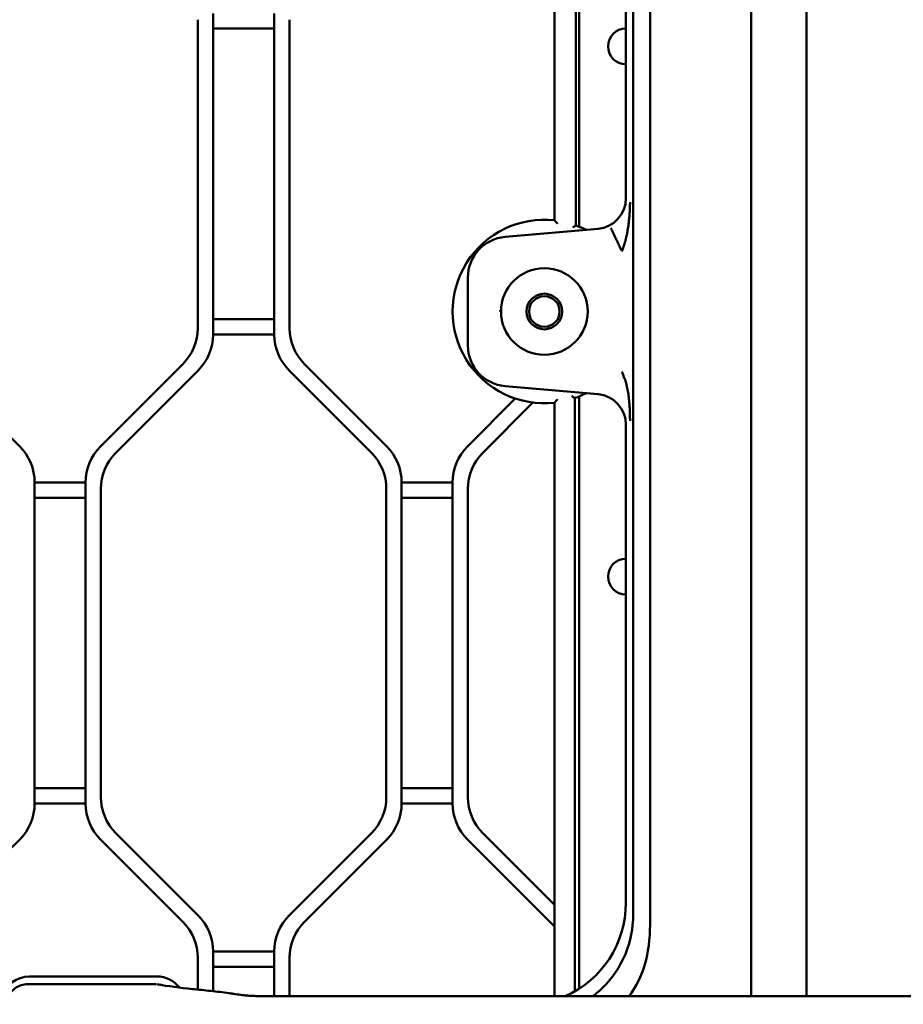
# Model space of a CAD drawing. Header units: millimetres. Extents: x 0 to 14369, y -869 to 2970.
# Tile 14 of 256: x 493 to 667, y 667 to 860. Entities that reach past the tile are written whole.
import ezdxf

# ---------------------------------------------------------------- set-up
doc = ezdxf.new("R2010")
doc.units = ezdxf.units.MM
doc.header["$LTSCALE"] = 10
doc.layers.add('Sichtbar (ISO)', color=7, linetype='Continuous', lineweight=50)

msp = doc.modelspace()

# ---------------------------------------------------------------- linework, layer by layer
at = {"layer": 'Sichtbar (ISO)'}
for p, q in [((598.235, 955.907), (598.235, 820.959)), ((598.235, 820.959), (598.235, 955.907)), ((636.797, 668.766), (636.797, 955.106)), ((647.672, 955.122), (647.672, 668.766)), ((602.435, 819.969), (602.435, 951.12)), ((602.435, 951.12), (602.435, 819.969)), ((603.086, 950.852), (603.086, 819.716)), ((616.977, 943.672), (616.977, 682.799)), ((613.65, 938.941), (613.65, 686.252)), ((612.235, 825.273), (612.235, 937.526)), ((531.235, 798.591), (531.235, 861.55)), ((531.235, 861.55), (531.235, 798.591)), ((543.235, 861.55), (543.235, 798.591)), ((543.235, 798.591), (543.235, 861.55)), ((528.235, 860.307), (528.235, 799.834)), ((528.235, 799.834), (528.235, 860.307)), ((546.235, 799.834), (546.235, 860.307)), ((546.235, 860.307), (546.235, 799.834)), ((531.235, 858.55), (543.235, 858.55)), ((543.235, 858.55), (531.235, 858.55)), ((606.765, 819.304), (588.537, 817.709)), ((581.235, 809.74), (581.235, 796.401)), ((543.235, 801.591), (531.235, 801.591)), ((531.235, 801.591), (543.235, 801.591)), ((531.235, 798.591), (543.235, 798.591)), ((543.235, 798.591), (531.235, 798.591)), ((493.306, 776.621), (477.163, 792.763)), ((477.163, 792.763), (493.306, 776.621)), ((525.306, 792.763), (509.163, 776.621)), ((509.163, 776.621), (525.306, 792.763)), ((565.306, 776.621), (549.163, 792.763)), ((549.163, 792.763), (565.306, 776.621)), ((512.163, 775.378), (528.306, 791.52)), ((528.306, 791.52), (512.163, 775.378)), ((546.163, 791.52), (562.306, 775.378)), ((562.306, 775.378), (546.163, 791.52)), ((588.537, 788.432), (606.765, 786.837)), ((602.208, 669.707), (602.208, 786.091)), ((602.208, 786.091), (602.208, 669.707)), ((603.086, 786.426), (603.086, 670.241)), ((590.538, 785.996), (581.163, 776.621)), ((581.163, 776.621), (590.538, 785.996)), ((584.163, 775.378), (593.996, 785.21)), ((593.996, 785.21), (584.163, 775.378)), ((598.235, 785.182), (598.235, 668.766)), ((598.235, 668.766), (598.235, 785.182)), ((612.235, 687.055), (612.235, 780.868)), ((496.235, 706.591), (496.235, 769.55)), ((506.235, 769.55), (496.235, 769.55)), ((496.235, 769.55), (496.235, 706.591)), ((496.235, 769.55), (506.235, 769.55)), ((506.235, 769.55), (506.235, 706.591)), ((506.235, 706.591), (506.235, 769.55)), ((568.235, 706.591), (568.235, 769.55)), ((578.235, 769.55), (568.235, 769.55)), ((568.235, 769.55), (568.235, 706.591)), ((568.235, 769.55), (578.235, 769.55)), ((578.235, 769.55), (578.235, 706.591)), ((578.235, 706.591), (578.235, 769.55)), ((509.235, 707.834), (509.235, 768.307)), ((509.235, 768.307), (509.235, 707.834)), ((565.235, 768.307), (565.235, 707.834)), ((565.235, 707.834), (565.235, 768.307)), ((581.235, 707.834), (581.235, 768.307)), ((581.235, 768.307), (581.235, 707.834)), ((496.235, 766.55), (506.235, 766.55)), ((506.235, 766.55), (496.235, 766.55)), ((568.235, 766.55), (578.235, 766.55)), ((578.235, 766.55), (568.235, 766.55)), ((506.235, 709.591), (496.235, 709.591)), ((496.235, 709.591), (506.235, 709.591)), ((578.235, 709.591), (568.235, 709.591)), ((568.235, 709.591), (578.235, 709.591)), ((496.235, 706.591), (506.235, 706.591)), ((506.235, 706.591), (496.235, 706.591)), ((568.235, 706.591), (578.235, 706.591)), ((578.235, 706.591), (568.235, 706.591)), ((490.735, 696.949), (493.306, 699.52)), ((509.163, 699.52), (525.306, 683.378)), ((525.306, 683.378), (509.163, 699.52)), ((528.306, 684.621), (512.163, 700.763)), ((512.163, 700.763), (528.306, 684.621)), ((562.306, 700.763), (546.163, 684.621)), ((546.163, 684.621), (562.306, 700.763)), ((549.163, 683.378), (565.306, 699.52)), ((565.306, 699.52), (549.163, 683.378)), ((581.163, 699.52), (598.235, 682.449)), ((598.235, 682.449), (581.163, 699.52)), ((598.235, 686.692), (584.163, 700.763)), ((584.163, 700.763), (598.235, 686.692)), ((528.235, 676.307), (528.235, 670.073)), ((528.235, 670.073), (528.235, 676.307)), ((531.235, 669.754), (531.235, 677.55)), ((543.235, 677.55), (531.235, 677.55)), ((531.235, 677.55), (531.235, 669.754)), ((531.235, 677.55), (543.235, 677.55)), ((543.235, 677.55), (543.235, 668.766)), ((543.235, 668.766), (543.235, 677.55)), ((546.235, 668.766), (546.235, 676.307)), ((546.235, 676.307), (546.235, 668.766)), ((531.235, 674.55), (543.235, 674.55)), ((543.235, 674.55), (531.235, 674.55)), ((520.235, 672.643), (495.235, 672.643)), ((519.775, 671.141), (494.885, 671.141)), ((520.199, 671.071), (520.202, 671.071)), ((534.413, 669.36), (534.413, 669.36)), ((542.155, 668.766), (541.99, 668.767)), ((542.155, 668.766), (742.315, 668.766))]:
    msp.add_line(p, q, dxfattribs=at)
for radius in [8.5, 3.5, 3]:
    msp.add_circle((596.235, 803.071), radius, dxfattribs=at)
for centre, radius, start, end in [((612.235, 855.071), 3.5, 90, 270), ((612.235, 855.071), 3.5, 90, 270), ((596.235, 803.071), 18, 83.62063, 276.37937), ((596.235, 803.071), 18, 83.62063, 276.37937), ((596.235, 803.071), 18, 62.93516, 69.85211), ((596.235, 803.071), 18, 62.93516, 69.85211), ((589.235, 809.74), 8, 95, 180), ((518.235, 799.834), 10, 315, 0), ((518.235, 799.834), 10, 315, 0), ((556.235, 799.834), 10, 180, 225), ((556.235, 799.834), 10, 180, 225), ((521.235, 798.591), 10, 315, 0), ((521.235, 798.591), 10, 315, 0), ((553.235, 798.591), 10, 180, 225), ((553.235, 798.591), 10, 180, 225), ((589.235, 796.401), 8, 180, 265), ((596.235, 803.071), 18, 289.3809, 297.06484), ((596.235, 803.071), 18, 289.3809, 297.06484), ((486.235, 769.55), 10, 0, 45), ((486.235, 769.55), 10, 0, 45), ((516.235, 769.55), 10, 135, 180), ((516.235, 769.55), 10, 135, 180), ((558.235, 769.55), 10, 0, 45), ((558.235, 769.55), 10, 0, 45), ((588.235, 769.55), 10, 135, 180), ((588.235, 769.55), 10, 135, 180), ((519.235, 768.307), 10, 135, 180), ((519.235, 768.307), 10, 135, 180), ((555.235, 768.307), 10, 0, 45), ((555.235, 768.307), 10, 0, 45), ((591.235, 768.307), 10, 135, 180), ((591.235, 768.307), 10, 135, 180), ((612.235, 751.071), 3.5, 90, 270), ((612.235, 751.071), 3.5, 90, 270), ((519.235, 707.834), 10, 180, 225), ((519.235, 707.834), 10, 180, 225), ((555.235, 707.834), 10, 315, 0), ((555.235, 707.834), 10, 315, 0), ((591.235, 707.834), 10, 180, 225), ((591.235, 707.834), 10, 180, 225), ((486.235, 706.591), 10, 315, 0), ((486.235, 706.591), 10, 315, 0), ((516.235, 706.591), 10, 180, 225), ((516.235, 706.591), 10, 180, 225), ((558.235, 706.591), 10, 315, 0), ((558.235, 706.591), 10, 315, 0), ((588.235, 706.591), 10, 180, 225), ((588.235, 706.591), 10, 180, 225), ((521.235, 677.55), 10, 0, 45), ((521.235, 677.55), 10, 0, 45), ((553.235, 677.55), 10, 135, 180), ((553.235, 677.55), 10, 135, 180), ((518.235, 676.307), 10, 0, 45), ((518.235, 676.307), 10, 0, 45), ((556.235, 676.307), 10, 135, 180), ((556.235, 676.307), 10, 135, 180), ((495.235, 667.071), 5.572, 90, 164.69258), ((520.235, 667.071), 5.572, 37.52752, 90), ((520.235, 667.071), 4, 74.04407, 87.69808)]:
    msp.add_arc(centre, radius, start, end, dxfattribs=at)
for centre, major_axis, ratio, start_param, end_param in [((606.226, 825.288), (-4.435, 4.064), 0.9974831, 2.4010828, 3.8821025), ((606.226, 780.853), (-4.435, -4.064), 0.9974831, 2.4010828, 3.8821025), ((592.207, 687.147), (-10.331, 17.246), 0.9948398, 3.0180814, 4.1704042), ((616.018, 661.574), (1.237, -47.35), 0.0426601, 4.1630332, 4.2012512), ((569.154, 710.207), (-41.906, 43.488), 0.5298651, 3.2267617, 3.6443333)]:
    msp.add_ellipse(centre, major_axis=major_axis, ratio=ratio, start_param=start_param, end_param=end_param, dxfattribs=at)
for points, knots in [([(613.023, 823.45), (613.021, 823.4), (613.003, 822.941), (612.952, 822.076), (612.856, 821.059), (612.758, 820.248), (612.675, 819.643), (612.58, 819.04), (612.473, 818.439), (612.353, 817.841), (612.239, 817.346), (612.139, 816.951), (612.032, 816.557), (611.884, 816.067), (611.715, 815.582), (611.585, 815.244), (611.507, 815.052), (611.468, 814.956), (611.448, 814.908)], [0.11057305, 0.11057305, 0.11057305, 0.11057305, 0.1259437, 0.2519437, 0.37762136, 0.44025572, 0.50272677, 0.56503055, 0.62717703, 0.68919314, 0.75112721, 0.78208706, 0.81305732, 0.87508467, 0.93734772, 0.96861743, 0.98429393, 1, 1, 1, 1]), ([(613.048, 824.528), (613.046, 824.323), (613.04, 823.964), (613.029, 823.605), (613.023, 823.45)], [0, 0, 0, 0, 0.06293743, 0.11057305, 0.11057305, 0.11057305, 0.11057305]), ([(598.235, 820.959), (598.235, 820.959), (598.242, 820.951), (598.27, 820.92), (598.293, 820.894), (598.358, 820.821), (598.404, 820.768), (598.509, 820.649), (598.569, 820.581), (598.695, 820.436), (598.763, 820.358), (598.831, 820.279), (598.833, 820.277), (598.835, 820.275)], [0.059828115, 0.059828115, 0.059828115, 0.059828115, 0.067866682, 0.067866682, 0.077175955, 0.077175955, 0.090025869, 0.090025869, 0.104322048, 0.104322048, 0.11965623, 0.11965623, 0.120031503, 0.120031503, 0.120031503, 0.120031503]), ([(598.835, 820.275), (598.833, 820.277), (598.831, 820.279), (598.763, 820.358), (598.695, 820.436), (598.569, 820.581), (598.509, 820.649), (598.404, 820.768), (598.358, 820.821), (598.293, 820.894), (598.27, 820.92), (598.242, 820.951), (598.235, 820.959), (598.235, 820.959)], [-0.120031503, -0.120031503, -0.120031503, -0.120031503, -0.11965623, -0.11965623, -0.104322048, -0.104322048, -0.090025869, -0.090025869, -0.077175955, -0.077175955, -0.067866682, -0.067866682, -0.059828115, -0.059828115, -0.059828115, -0.059828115]), ([(601.835, 819.545), (601.836, 819.546), (601.838, 819.547), (601.892, 819.586), (601.946, 819.624), (602.048, 819.697), (602.097, 819.732), (602.206, 819.809), (602.263, 819.849), (602.35, 819.91), (602.383, 819.933), (602.424, 819.962), (602.435, 819.969), (602.435, 819.969)], [-0.000301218, -0.000301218, -0.000301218, -0.000301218, 0, 0, 0.009781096, 0.009781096, 0.019321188, 0.019321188, 0.03209482, 0.03209482, 0.04274356, 0.04274356, 0.052511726, 0.052511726, 0.052511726, 0.052511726]), ([(602.435, 819.969), (602.435, 819.969), (602.424, 819.962), (602.383, 819.933), (602.35, 819.91), (602.263, 819.849), (602.206, 819.809), (602.097, 819.732), (602.048, 819.697), (601.946, 819.624), (601.892, 819.586), (601.838, 819.547), (601.836, 819.546), (601.835, 819.545)], [-0.052511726, -0.052511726, -0.052511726, -0.052511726, -0.04274356, -0.04274356, -0.03209482, -0.03209482, -0.019321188, -0.019321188, -0.009781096, -0.009781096, 0, 0, 0.000301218, 0.000301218, 0.000301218, 0.000301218]), ([(609.293, 819.408), (609.294, 819.405), (609.295, 819.402), (609.297, 819.4), (609.298, 819.397), (609.299, 819.394), (609.302, 819.389), (609.309, 819.376), (609.327, 819.339), (609.349, 819.295), (609.371, 819.25), (609.391, 819.207), (609.426, 819.135), (609.476, 819.032), (609.563, 818.85), (609.666, 818.636), (609.77, 818.42), (609.885, 818.18), (610.002, 817.936), (610.107, 817.718), (610.212, 817.499), (610.325, 817.266), (610.437, 817.033), (610.557, 816.785), (610.685, 816.519), (610.812, 816.254), (610.949, 815.969), (611.07, 815.717), (611.166, 815.518), (611.251, 815.339), (611.318, 815.198), (611.36, 815.108), (611.395, 815.034), (611.418, 814.988), (611.425, 814.975), (611.431, 814.964), (611.435, 814.955), (611.438, 814.948), (611.441, 814.942), (611.443, 814.936), (611.446, 814.926), (611.448, 814.916), (611.448, 814.908)], [0.00000031, 0.00000031, 0.00000031, 0.00000031, 0.0378814, 0.0378814, 0.0378814, 0.0760225, 0.0760225, 0.0760225, 0.16128296, 0.16128296, 0.16128296, 0.24662581, 0.24662581, 0.24662581, 0.36760757, 0.36760757, 0.36760757, 0.48925284, 0.48925284, 0.48925284, 0.59821021, 0.59821021, 0.59821021, 0.70686163, 0.70686163, 0.70686163, 0.81497078, 0.81497078, 0.81497078, 0.90021352, 0.90021352, 0.90021352, 0.9541474, 0.9541474, 0.9541474, 0.96984034, 0.96984034, 0.96984034, 0.98113075, 0.98113075, 0.98113075, 1, 1, 1, 1]), ([(587.557, 803.331), (587.557, 803.321), (587.558, 803.311), (587.559, 803.294), (587.559, 803.287), (587.56, 803.274), (587.561, 803.269), (587.562, 803.258), (587.562, 803.252), (587.563, 803.238), (587.564, 803.229), (587.565, 803.207), (587.566, 803.194), (587.566, 803.181)], [0, 0, 0, 0, 0.0016698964, 0.0016698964, 0.0029247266, 0.0029247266, 0.0036771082, 0.0036771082, 0.0045656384, 0.0045656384, 0.0059058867, 0.0059058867, 0.0080979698, 0.0080979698, 0.0080979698, 0.0080979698]), ([(587.559, 803.156), (587.559, 803.156), (587.559, 803.156), (587.559, 803.156), (587.559, 803.13), (587.559, 803.1), (587.559, 803.07)], [0.91866476, 0.91866476, 0.91866476, 0.91866476, 0.918725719, 0.918725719, 0.918725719, 1, 1, 1, 1]), ([(611.45, 791.232), (611.47, 791.184), (611.511, 791.085), (611.572, 790.936), (611.681, 790.635), (611.927, 790.078), (612.142, 789.525), (612.305, 788.929), (612.458, 788.339), (612.557, 787.734), (612.693, 787.125), (612.778, 786.52), (612.905, 785.264), (612.983, 784.11), (613.018, 782.872), (613.039, 782.246), (613.044, 781.926), (613.047, 781.715), (613.048, 781.613)], [0, 0, 0, 0, 0.032592, 0.0651536, 0.1111427, 0.1758583, 0.2406491, 0.3056093, 0.3705631, 0.4355449, 0.5006847, 0.5658867, 0.6581227, 0.7504013, 0.8424528, 0.9077323, 0.9538751, 1, 1, 1, 1]), ([(601.608, 786.521), (601.609, 786.52), (601.611, 786.519), (601.666, 786.479), (601.719, 786.44), (601.822, 786.366), (601.872, 786.33), (601.981, 786.252), (602.038, 786.211), (602.124, 786.15), (602.156, 786.127), (602.197, 786.098), (602.208, 786.091), (602.208, 786.091)], [-0.105619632, -0.105619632, -0.105619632, -0.105619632, -0.105316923, -0.105316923, -0.095427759, -0.095427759, -0.085790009, -0.085790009, -0.073003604, -0.073003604, -0.06238383, -0.06238383, -0.052658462, -0.052658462, -0.052658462, -0.052658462]), ([(602.208, 786.091), (602.208, 786.091), (602.197, 786.098), (602.156, 786.127), (602.124, 786.15), (602.038, 786.211), (601.981, 786.252), (601.872, 786.33), (601.822, 786.366), (601.719, 786.44), (601.666, 786.479), (601.611, 786.519), (601.609, 786.52), (601.608, 786.521)], [0.052658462, 0.052658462, 0.052658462, 0.052658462, 0.06238383, 0.06238383, 0.073003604, 0.073003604, 0.085790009, 0.085790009, 0.095427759, 0.095427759, 0.105316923, 0.105316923, 0.105619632, 0.105619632, 0.105619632, 0.105619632]), ([(598.235, 785.182), (598.235, 785.182), (598.242, 785.19), (598.27, 785.221), (598.293, 785.247), (598.358, 785.32), (598.404, 785.373), (598.509, 785.492), (598.569, 785.56), (598.695, 785.705), (598.763, 785.783), (598.831, 785.862), (598.833, 785.864), (598.835, 785.866)], [-0.059828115, -0.059828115, -0.059828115, -0.059828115, -0.051789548, -0.051789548, -0.042480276, -0.042480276, -0.029630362, -0.029630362, -0.015334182, -0.015334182, 0, 0, 0.000375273, 0.000375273, 0.000375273, 0.000375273]), ([(598.835, 785.866), (598.833, 785.864), (598.831, 785.862), (598.763, 785.783), (598.695, 785.705), (598.569, 785.56), (598.509, 785.492), (598.404, 785.373), (598.358, 785.32), (598.293, 785.247), (598.27, 785.221), (598.242, 785.19), (598.235, 785.182), (598.235, 785.182)], [-0.000375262, -0.000375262, -0.000375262, -0.000375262, 0, 0, 0.015334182, 0.015334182, 0.029630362, 0.029630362, 0.042480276, 0.042480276, 0.051789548, 0.051789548, 0.059828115, 0.059828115, 0.059828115, 0.059828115]), ([(605.745, 668.769), (606.474, 669.322), (607.156, 669.917), (609.562, 672.319), (611.108, 674.57), (613.156, 679.498), (613.657, 682.176), (613.652, 684.69)], [5.36393395, 5.36393395, 5.36393395, 5.36393395, 5.4962449, 5.4962449, 5.87392152, 5.87392152, 6.25132641, 6.25132641, 6.25132641, 6.25132641]), ([(490.778, 667.183), (490.778, 667.285), (490.782, 667.387), (490.796, 667.566), (490.805, 667.642), (490.823, 667.775), (490.833, 667.831), (490.875, 668.057), (490.918, 668.225), (491.102, 668.786), (491.301, 669.165), (491.797, 669.831), (492.102, 670.127), (492.785, 670.614), (493.175, 670.808), (493.999, 671.072), (494.445, 671.141), (494.885, 671.141)], [0, 0, 0, 0, 0.01532505, 0.01532505, 0.02681477, 0.02681477, 0.03543037, 0.03543037, 0.06132882, 0.06132882, 0.12391581, 0.12391581, 0.18600681, 0.18600681, 0.24978753, 0.24978753, 0.31584729, 0.31584729, 0.31584729, 0.31584729]), ([(520.12, 671.113), (522.494, 670.72), (524.802, 670.435), (528.369, 670.058), (529.566, 669.937), (531.978, 669.674), (533.191, 669.531), (534.413, 669.36)], [0, 0, 0, 0, 1.3857482, 1.3857482, 2.078649, 2.078649, 2.7715676, 2.7715676, 2.7715676, 2.7715676]), ([(534.413, 669.36), (534.585, 669.336), (534.756, 669.312), (534.991, 669.278), (535.055, 669.268), (535.172, 669.251), (535.226, 669.243), (535.713, 669.171), (536.169, 669.106), (537.069, 668.987), (537.43, 668.937), (538.39, 668.862), (538.844, 668.835), (539.744, 668.8), (540.133, 668.789), (541.003, 668.773), (541.5, 668.769), (541.99, 668.767)], [0, 0, 0, 0, 0.09734863, 0.09734863, 0.13385436, 0.13385436, 0.16492377, 0.16492377, 0.41353941, 0.41353941, 0.60039965, 0.60039965, 0.70785563, 0.70785563, 0.77420985, 0.77420985, 0.84804408, 0.84804408, 0.84804408, 0.84804408])]:
    msp.add_open_spline(points, degree=3, knots=knots, dxfattribs=at)
for points in [[(519.775, 671.141), (519.844, 671.141), (519.914, 671.138), (519.984, 671.131)], [(541.99, 668.767), (541.99, 668.767), (541.99, 668.767), (541.99, 668.767)]]:
    msp.add_open_spline(points, degree=3, dxfattribs=at)

doc.saveas('drawing.dxf')
